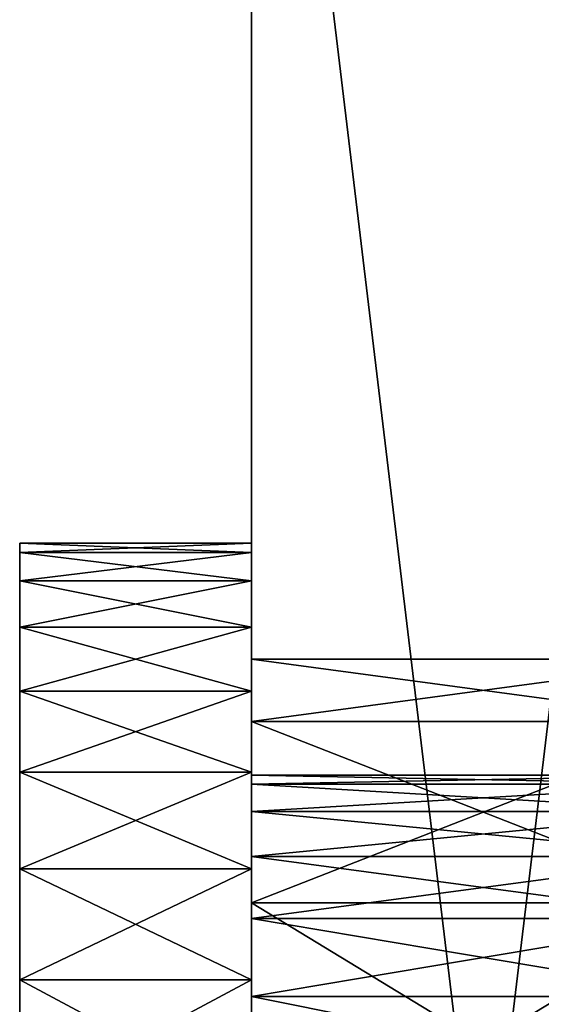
# Model space of a CAD drawing. Extents: x -340 to 340, y -36 to 33.
# Tile 40 of 252: x -310.4 to -309.27, y -4.75 to -2.62. Entities that reach past the tile are written whole.
import ezdxf

# ---------------------------------------------------------------- set-up
doc = ezdxf.new("R2010")
doc.units = 0
doc.header["$LTSCALE"] = 25.4
doc.layers.get('0').update_dxf_attribs({"color": 13, "linetype": 'CONTINUOUS'})

# ---------------------------------------------------------------- blocks, each defined once
blk = doc.blocks.new('OSLO-LED-60-7521-7517_STL')
at = {"color": 7}
for p, q in [((-309.9, -9.4585, 134.2773), (-309.9, -1.138, 124.741)), ((-309.9, -1.138, 180.6302), (-309.9, -9.4585, 171.0939)), ((-309.9, -1.138, 180.6302), (-309.9, -9.4585, 171.0939)), ((-309.9, -9.4585, 134.2773), (-309.9, -1.138, 124.741)), ((-309.9, -4.1373, 151.8358), (-309.9, -4.0027, 152.6856)), ((-309.9, -4.0027, 152.6856), (-309.9, -4.1373, 153.5354)), ((-308.9, -4.0027, 152.6856), (-309.9, -4.0027, 152.6856)), ((-309.9, -4.1373, 151.8358), (-309.9, -4.0027, 152.6856)), ((-308.9, -4.0027, 152.6856), (-309.9, -4.0027, 152.6856)), ((-309.9, -4.0027, 152.6856), (-309.9, -4.1373, 153.5354)), ((-309.9, -4.5279, 151.0692), (-309.9, -4.1373, 151.8358)), ((-309.9, -4.1373, 153.5354), (-309.9, -4.5279, 154.302)), ((-308.9, -4.1373, 151.8358), (-309.9, -4.1373, 151.8358)), ((-309.9, -4.5279, 151.0692), (-309.9, -4.1373, 151.8358)), ((-308.9, -4.1373, 151.8358), (-309.9, -4.1373, 151.8358)), ((-308.9, -4.1373, 153.5354), (-309.9, -4.1373, 153.5354)), ((-308.9, -4.1373, 153.5354), (-309.9, -4.1373, 153.5354)), ((-309.9, -4.1373, 153.5354), (-309.9, -4.5279, 154.302)), ((-309.9, -5.1363, 150.4608), (-309.9, -4.5279, 151.0692)), ((-309.9, -4.5279, 154.302), (-309.9, -5.1363, 154.9104)), ((-308.9, -4.5279, 151.0692), (-309.9, -4.5279, 151.0692)), ((-309.9, -5.1363, 150.4608), (-309.9, -4.5279, 151.0692)), ((-308.9, -4.5279, 151.0692), (-309.9, -4.5279, 151.0692)), ((-308.9, -4.5279, 154.302), (-309.9, -4.5279, 154.302)), ((-308.9, -4.5279, 154.302), (-309.9, -4.5279, 154.302)), ((-309.9, -4.5279, 154.302), (-309.9, -5.1363, 154.9104))]:
    blk.add_line(p, q, dxfattribs=at)
at = {"color": 0}
for p, q in [((-310.4, -3.773, 153.0339), (-310.4, -3.7527, 152.6856)), ((-310.4, -3.7527, 152.6856), (-310.4, -3.773, 152.3373)), ((-310.4, -3.7527, 152.6856), (-309.9, -3.7527, 152.6856)), ((-310.4, -3.773, 153.0339), (-310.4, -3.7527, 152.6856)), ((-310.4, -3.7527, 152.6856), (-310.4, -3.773, 152.3373)), ((-310.4, -3.7527, 152.6856), (-309.9, -3.7527, 152.6856)), ((-309.9, -3.773, 152.3373), (-309.9, -3.7527, 152.6856)), ((-309.9, -3.7527, 152.6856), (-309.9, -3.773, 153.0339)), ((-309.9, -3.7527, 152.6856), (-309.9, -3.773, 153.0339)), ((-309.9, -3.773, 152.3373), (-309.9, -3.7527, 152.6856)), ((-310.4, -3.773, 152.3373), (-310.4, -3.8336, 151.9938)), ((-310.4, -3.8336, 153.3775), (-310.4, -3.773, 153.0339)), ((-310.4, -3.773, 153.0339), (-309.9, -3.773, 153.0339)), ((-310.4, -3.8336, 153.3775), (-310.4, -3.773, 153.0339)), ((-310.4, -3.773, 153.0339), (-309.9, -3.773, 153.0339)), ((-310.4, -3.773, 152.3373), (-310.4, -3.8336, 151.9938)), ((-310.4, -3.773, 152.3373), (-309.9, -3.773, 152.3373)), ((-310.4, -3.773, 152.3373), (-309.9, -3.773, 152.3373)), ((-309.9, -3.8336, 151.9938), (-309.9, -3.773, 152.3373)), ((-309.9, -3.773, 153.0339), (-309.9, -3.8336, 153.3775)), ((-309.9, -3.773, 153.0339), (-309.9, -3.8336, 153.3775)), ((-309.9, -3.8336, 151.9938), (-309.9, -3.773, 152.3373)), ((-310.4, -3.8336, 151.9938), (-310.4, -3.9336, 151.6595)), ((-310.4, -3.9336, 153.7117), (-310.4, -3.8336, 153.3775)), ((-310.4, -3.8336, 153.3775), (-309.9, -3.8336, 153.3775)), ((-310.4, -3.9336, 153.7117), (-310.4, -3.8336, 153.3775)), ((-310.4, -3.8336, 153.3775), (-309.9, -3.8336, 153.3775)), ((-310.4, -3.8336, 151.9938), (-310.4, -3.9336, 151.6595)), ((-310.4, -3.8336, 151.9938), (-309.9, -3.8336, 151.9938)), ((-310.4, -3.8336, 151.9938), (-309.9, -3.8336, 151.9938)), ((-309.9, -3.9336, 151.6595), (-309.9, -3.8336, 151.9938)), ((-309.9, -3.8336, 153.3775), (-309.9, -3.9336, 153.7117)), ((-309.9, -3.8336, 153.3775), (-309.9, -3.9336, 153.7117)), ((-309.9, -3.9336, 151.6595), (-309.9, -3.8336, 151.9938)), ((-310.4, -3.9336, 151.6595), (-310.4, -4.0718, 151.3392)), ((-310.4, -4.0718, 154.032), (-310.4, -3.9336, 153.7117)), ((-310.4, -3.9336, 153.7117), (-309.9, -3.9336, 153.7117)), ((-310.4, -4.0718, 154.032), (-310.4, -3.9336, 153.7117)), ((-310.4, -3.9336, 153.7117), (-309.9, -3.9336, 153.7117)), ((-310.4, -3.9336, 151.6595), (-310.4, -4.0718, 151.3392)), ((-310.4, -3.9336, 151.6595), (-309.9, -3.9336, 151.6595)), ((-310.4, -3.9336, 151.6595), (-309.9, -3.9336, 151.6595)), ((-309.9, -4.0718, 151.3392), (-309.9, -3.9336, 151.6595)), ((-309.9, -3.9336, 153.7117), (-309.9, -4.0718, 154.032)), ((-309.9, -3.9336, 153.7117), (-309.9, -4.0718, 154.032)), ((-309.9, -4.0718, 151.3392), (-309.9, -3.9336, 151.6595)), ((-310.4, -4.0718, 151.3392), (-310.4, -4.2463, 151.0371)), ((-310.4, -4.2463, 154.3341), (-310.4, -4.0718, 154.032)), ((-310.4, -4.0718, 154.032), (-309.9, -4.0718, 154.032)), ((-310.4, -4.2463, 154.3341), (-310.4, -4.0718, 154.032)), ((-310.4, -4.0718, 154.032), (-309.9, -4.0718, 154.032)), ((-310.4, -4.0718, 151.3392), (-310.4, -4.2463, 151.0371)), ((-310.4, -4.0718, 151.3392), (-309.9, -4.0718, 151.3392)), ((-310.4, -4.0718, 151.3392), (-309.9, -4.0718, 151.3392)), ((-309.9, -4.2463, 151.0371), (-309.9, -4.0718, 151.3392)), ((-309.9, -4.0718, 154.032), (-309.9, -4.2463, 154.3341)), ((-309.9, -4.0718, 154.032), (-309.9, -4.2463, 154.3341)), ((-309.9, -4.2463, 151.0371), (-309.9, -4.0718, 151.3392)), ((-310.4, -4.2463, 151.0371), (-310.4, -4.4546, 150.7572)), ((-310.4, -4.4546, 154.614), (-310.4, -4.2463, 154.3341)), ((-310.4, -4.2463, 154.3341), (-309.9, -4.2463, 154.3341)), ((-310.4, -4.4546, 154.614), (-310.4, -4.2463, 154.3341)), ((-310.4, -4.2463, 154.3341), (-309.9, -4.2463, 154.3341)), ((-310.4, -4.2463, 151.0371), (-310.4, -4.4546, 150.7572)), ((-310.4, -4.2463, 151.0371), (-309.9, -4.2463, 151.0371)), ((-310.4, -4.2463, 151.0371), (-309.9, -4.2463, 151.0371)), ((-309.9, -4.4546, 150.7572), (-309.9, -4.2463, 151.0371)), ((-309.9, -4.2463, 154.3341), (-309.9, -4.4546, 154.614)), ((-309.9, -4.2463, 154.3341), (-309.9, -4.4546, 154.614)), ((-309.9, -4.4546, 150.7572), (-309.9, -4.2463, 151.0371)), ((-309.9, -4.2527, 152.6856), (-308.9, -4.2527, 152.6856)), ((-309.9, -4.2527, 152.6856), (-309.9, -4.2724, 152.9989)), ((-309.9, -4.2724, 152.3723), (-309.9, -4.2527, 152.6856)), ((-309.9, -4.2527, 152.6856), (-308.9, -4.2527, 152.6856)), ((-309.9, -4.2527, 152.6856), (-309.9, -4.2724, 152.9989)), ((-309.9, -4.2724, 152.3723), (-309.9, -4.2527, 152.6856)), ((-309.9, -4.2724, 152.9989), (-308.9, -4.2724, 152.9989)), ((-309.9, -4.2724, 152.9989), (-309.9, -4.3313, 153.3073)), ((-309.9, -4.2724, 152.9989), (-308.9, -4.2724, 152.9989)), ((-309.9, -4.3313, 152.0639), (-309.9, -4.2724, 152.3723)), ((-309.9, -4.2724, 152.3723), (-308.9, -4.2724, 152.3723)), ((-309.9, -4.2724, 152.3723), (-308.9, -4.2724, 152.3723)), ((-309.9, -4.2724, 152.9989), (-309.9, -4.3313, 153.3073)), ((-309.9, -4.3313, 152.0639), (-309.9, -4.2724, 152.3723)), ((-309.9, -4.3313, 153.3073), (-308.9, -4.3313, 153.3073)), ((-309.9, -4.3313, 153.3073), (-309.9, -4.4283, 153.6059)), ((-309.9, -4.3313, 153.3073), (-308.9, -4.3313, 153.3073)), ((-309.9, -4.4283, 151.7653), (-309.9, -4.3313, 152.0639)), ((-309.9, -4.3313, 152.0639), (-308.9, -4.3313, 152.0639)), ((-309.9, -4.3313, 152.0639), (-308.9, -4.3313, 152.0639)), ((-309.9, -4.3313, 153.3073), (-309.9, -4.4283, 153.6059)), ((-309.9, -4.4283, 151.7653), (-309.9, -4.3313, 152.0639)), ((-309.9, -4.4283, 153.6059), (-308.9, -4.4283, 153.6059)), ((-309.9, -4.4283, 153.6059), (-309.9, -4.562, 153.89)), ((-309.9, -4.4283, 153.6059), (-308.9, -4.4283, 153.6059)), ((-309.9, -4.562, 151.4812), (-309.9, -4.4283, 151.7653)), ((-309.9, -4.4283, 151.7653), (-308.9, -4.4283, 151.7653)), ((-309.9, -4.4283, 151.7653), (-308.9, -4.4283, 151.7653)), ((-309.9, -4.4283, 153.6059), (-309.9, -4.562, 153.89)), ((-309.9, -4.562, 151.4812), (-309.9, -4.4283, 151.7653)), ((-310.4, -4.4546, 150.7572), (-310.4, -4.694, 150.5035)), ((-310.4, -4.694, 154.8677), (-310.4, -4.4546, 154.614)), ((-310.4, -4.4546, 154.614), (-309.9, -4.4546, 154.614)), ((-310.4, -4.694, 154.8677), (-310.4, -4.4546, 154.614)), ((-310.4, -4.4546, 154.614), (-309.9, -4.4546, 154.614)), ((-310.4, -4.4546, 150.7572), (-310.4, -4.694, 150.5035)), ((-310.4, -4.4546, 150.7572), (-309.9, -4.4546, 150.7572)), ((-310.4, -4.4546, 150.7572), (-309.9, -4.4546, 150.7572)), ((-309.9, -4.694, 150.5035), (-309.9, -4.4546, 150.7572)), ((-309.9, -4.4546, 154.614), (-309.9, -4.694, 154.8677)), ((-309.9, -4.4546, 154.614), (-309.9, -4.694, 154.8677)), ((-309.9, -4.694, 150.5035), (-309.9, -4.4546, 150.7572)), ((-309.9, -4.562, 153.89), (-308.9, -4.562, 153.89)), ((-309.9, -4.562, 153.89), (-309.9, -4.7302, 154.1551)), ((-309.9, -4.562, 153.89), (-308.9, -4.562, 153.89)), ((-309.9, -4.7302, 151.2161), (-309.9, -4.562, 151.4812)), ((-309.9, -4.562, 151.4812), (-308.9, -4.562, 151.4812)), ((-309.9, -4.562, 151.4812), (-308.9, -4.562, 151.4812)), ((-309.9, -4.562, 153.89), (-309.9, -4.7302, 154.1551)), ((-309.9, -4.7302, 151.2161), (-309.9, -4.562, 151.4812)), ((-310.4, -4.694, 150.5035), (-310.4, -4.9612, 150.2792)), ((-310.4, -4.9612, 155.092), (-310.4, -4.694, 154.8677)), ((-310.4, -4.694, 154.8677), (-309.9, -4.694, 154.8677)), ((-310.4, -4.9612, 155.092), (-310.4, -4.694, 154.8677)), ((-310.4, -4.694, 154.8677), (-309.9, -4.694, 154.8677)), ((-310.4, -4.694, 150.5035), (-310.4, -4.9612, 150.2792)), ((-310.4, -4.694, 150.5035), (-309.9, -4.694, 150.5035)), ((-310.4, -4.694, 150.5035), (-309.9, -4.694, 150.5035)), ((-309.9, -4.9612, 150.2792), (-309.9, -4.694, 150.5035)), ((-309.9, -4.694, 154.8677), (-309.9, -4.9612, 155.092)), ((-309.9, -4.694, 154.8677), (-309.9, -4.9612, 155.092)), ((-309.9, -4.9612, 150.2792), (-309.9, -4.694, 150.5035)), ((-309.9, -4.7302, 154.1551), (-308.9, -4.7302, 154.1551)), ((-309.9, -4.7302, 154.1551), (-309.9, -4.9303, 154.397)), ((-309.9, -4.7302, 154.1551), (-308.9, -4.7302, 154.1551)), ((-309.9, -4.9303, 150.9742), (-309.9, -4.7302, 151.2161)), ((-309.9, -4.7302, 151.2161), (-308.9, -4.7302, 151.2161)), ((-309.9, -4.7302, 151.2161), (-308.9, -4.7302, 151.2161)), ((-309.9, -4.7302, 154.1551), (-309.9, -4.9303, 154.397)), ((-309.9, -4.9303, 150.9742), (-309.9, -4.7302, 151.2161))]:
    blk.add_line(p, q, dxfattribs=at)
at = {"color": 7}
mesh = blk.add_polyface(dxfattribs=at)
corners = [(-309.9, -16.0726, 156.6894), (-309.9, -16.3283, 151.3469), (-309.9, -16.3283, 154.0243), (-309.9, -16.0726, 148.6819), (-309.9, -15.5635, 159.3178), (-309.9, -15.5635, 146.0534), (-309.9, -14.8057, 161.8857), (-309.9, -14.8057, 143.4855), (-309.9, -13.8061, 164.3694), (-309.9, -13.8061, 141.0018), (-309.9, -12.5739, 166.7463), (-309.9, -12.5739, 138.6249), (-309.9, -11.1202, 168.9947), (-309.9, -11.1202, 136.3766), (-309.9, -9.4585, 171.0939), (-309.9, -9.5027, 152.6856), (-309.9, -9.3681, 153.5354), (-309.9, -1.138, 180.6302), (-309.9, -8.9775, 154.302), (-309.9, -8.3691, 154.9104), (-309.9, -7.6025, 155.301), (-309.9, -6.7527, 155.4356), (-309.9, -5.9029, 155.301), (-309.9, -5.1363, 154.9104), (-309.9, -4.5279, 154.302), (-309.9, -4.1373, 153.5354), (-309.9, -4.0027, 152.6856), (-309.9, -9.4585, 134.2773), (-309.9, -9.3681, 151.8358), (-309.9, -1.138, 124.741), (-309.9, -8.9775, 151.0692), (-309.9, -8.3691, 150.4608), (-309.9, -7.6025, 150.0702), (-309.9, -6.7527, 149.9356), (-309.9, -5.9029, 150.0702), (-309.9, -5.1363, 150.4608), (-309.9, -4.5279, 151.0692), (-309.9, -4.1373, 151.8358), (-309.9, -0.2003, 181.4981), (-309.9, -0.2003, 123.8732), (-309.9, 0.8999, 182.1476), (-309.9, 0.8999, 123.2236), (-309.9, 2.1126, 182.5496), (-309.9, 2.1126, 122.8216), (-309.9, 3.383, 182.6856), (-309.9, 3.383, 122.6856), (-309.9, 33.2473, 182.6856), (-309.9, 33.2473, 122.6856)]
mesh.append_faces([[corners[k] for k in face] for face in [(0, 1, 2), (45, 46, 47)]], dxfattribs={"vtx0": -1, "color": 7})
mesh.append_faces([[corners[k] for k in face] for face in [(1, 0, 3), (3, 4, 5), (5, 6, 7), (7, 8, 9), (9, 10, 11), (11, 12, 13), (15, 14, 16), (16, 17, 18), (18, 17, 19), (19, 17, 20), (20, 17, 21), (21, 17, 22), (22, 17, 23), (23, 17, 24), (24, 17, 25), (25, 17, 26), (27, 28, 29), (29, 38, 39), (39, 40, 41), (41, 42, 43), (43, 44, 45)]], dxfattribs={"vtx0": -1, "vtx1": -1, "color": 7})
mesh.append_faces([[corners[k] for k in face] for face in [(13, 14, 15), (29, 26, 17)]], dxfattribs={"vtx0": -1, "vtx1": -1, "vtx2": -1, "color": 7})
mesh.append_faces([[corners[k] for k in face] for face in [(3, 0, 4), (5, 4, 6), (7, 6, 8), (9, 8, 10), (11, 10, 12), (13, 12, 14), (16, 14, 17), (15, 27, 13), (27, 15, 28), (29, 28, 30), (29, 30, 31), (29, 31, 32), (29, 32, 33), (29, 33, 34), (29, 34, 35), (29, 35, 36), (29, 36, 37), (29, 37, 26), (29, 17, 38), (39, 38, 40), (41, 40, 42), (43, 42, 44), (45, 44, 46)]], dxfattribs={"vtx0": -1, "vtx2": -1, "color": 7})
mesh = blk.add_polyface(dxfattribs=at)
corners = [(-308.9, -9.4585, 134.2773), (-309.9, -1.138, 124.741), (-308.9, -1.138, 124.741), (-309.9, -9.4585, 134.2773)]
mesh.append_faces([[corners[k] for k in face] for face in [(0, 1, 2), (1, 0, 3)]], dxfattribs={"vtx0": -1, "color": 7})
mesh = blk.add_polyface(dxfattribs=at)
corners = [(-308.9, -1.138, 180.6302), (-309.9, -9.4585, 171.0939), (-308.9, -9.4585, 171.0939), (-309.9, -1.138, 180.6302)]
mesh.append_faces([[corners[k] for k in face] for face in [(0, 1, 2), (1, 0, 3)]], dxfattribs={"vtx0": -1, "color": 7})
at = {"color": 0}
mesh = blk.add_polyface(dxfattribs=at)
corners = [(-310.4, -9.7324, 153.0339), (-310.4, -9.7324, 152.3373), (-310.4, -9.7527, 152.6856), (-310.4, -9.6719, 153.3775), (-310.4, -9.6719, 151.9938), (-310.4, -9.5718, 153.7117), (-310.4, -9.5718, 151.6595), (-310.4, -9.4336, 154.032), (-310.4, -9.4336, 151.3392), (-310.4, -9.2592, 154.3341), (-310.4, -9.2592, 151.0371), (-310.4, -9.0509, 154.614), (-310.4, -9.0509, 150.7572), (-310.4, -8.8114, 154.8677), (-310.4, -8.8114, 150.5035), (-310.4, -8.7478, 152.8251), (-310.4, -8.5442, 155.092), (-310.4, -8.709, 153.1014), (-310.4, -8.6321, 153.3696), (-310.4, -8.5186, 153.6246), (-310.4, -8.2527, 155.2837), (-310.4, -8.3708, 153.8612), (-310.4, -8.1914, 154.0749), (-310.4, -7.941, 155.4403), (-310.4, -7.984, 154.2616), (-310.4, -7.7527, 154.4177), (-310.4, -7.6131, 155.5596), (-310.4, -7.5019, 154.54), (-310.4, -7.2737, 155.64), (-310.4, -7.2366, 154.6262), (-310.4, -6.9272, 155.6805), (-310.4, -6.9618, 154.6747), (-310.4, -6.6829, 154.6844), (-310.4, -6.5783, 155.6805), (-310.4, -6.4054, 154.6552), (-310.4, -6.2318, 155.64), (-310.4, -6.1347, 154.5877), (-310.4, -5.8923, 155.5596), (-310.4, -5.876, 154.4832), (-310.4, -5.5645, 155.4403), (-310.4, -5.6343, 154.3437), (-310.4, -5.4145, 154.1719), (-310.4, -5.2527, 155.2837), (-310.4, -5.2206, 153.9712), (-310.4, -4.9612, 155.092), (-310.4, -5.0566, 153.7455), (-310.4, -4.9256, 153.4991), (-310.4, -4.694, 154.8677), (-310.4, -4.8302, 153.2369), (-310.4, -4.7722, 152.964), (-310.4, -4.7527, 152.6856), (-310.4, -8.7478, 152.5461), (-310.4, -8.5442, 150.2792), (-310.4, -8.709, 152.2698), (-310.4, -8.6321, 152.0016), (-310.4, -8.5186, 151.7467), (-310.4, -8.2527, 150.0875), (-310.4, -8.3708, 151.51), (-310.4, -8.1914, 151.2963), (-310.4, -7.941, 149.931), (-310.4, -7.984, 151.1096), (-310.4, -7.7527, 150.9536), (-310.4, -7.6131, 149.8116), (-310.4, -7.5019, 150.8312), (-310.4, -7.2737, 149.7312), (-310.4, -7.2366, 150.745), (-310.4, -6.9272, 149.6907), (-310.4, -6.9618, 150.6966), (-310.4, -6.6829, 150.6868), (-310.4, -6.5783, 149.6907), (-310.4, -6.4054, 150.716), (-310.4, -6.2318, 149.7312), (-310.4, -6.1347, 150.7835), (-310.4, -5.8923, 149.8116), (-310.4, -5.876, 150.888), (-310.4, -5.5645, 149.931), (-310.4, -5.6343, 151.0275), (-310.4, -5.4145, 151.1993), (-310.4, -5.2527, 150.0875), (-310.4, -5.2206, 151.4), (-310.4, -4.9612, 150.2792), (-310.4, -5.0566, 151.6258), (-310.4, -4.9256, 151.8721), (-310.4, -4.694, 150.5035), (-310.4, -4.8302, 152.1343), (-310.4, -4.7722, 152.4073), (-310.4, -4.4546, 154.614), (-310.4, -4.4546, 150.7572), (-310.4, -4.2463, 154.3341), (-310.4, -4.2463, 151.0371), (-310.4, -4.0718, 154.032), (-310.4, -4.0718, 151.3392), (-310.4, -3.9336, 153.7117), (-310.4, -3.9336, 151.6595), (-310.4, -3.8336, 153.3775), (-310.4, -3.8336, 151.9938), (-310.4, -3.773, 153.0339), (-310.4, -3.773, 152.3373), (-310.4, -3.7527, 152.6856)]
mesh.append_faces([[corners[k] for k in face] for face in [(0, 1, 2), (97, 96, 98)]], dxfattribs={"vtx0": -1, "color": 0})
mesh.append_faces([[corners[k] for k in face] for face in [(1, 3, 4), (4, 5, 6), (6, 7, 8), (8, 9, 10), (10, 11, 12), (12, 13, 14), (15, 16, 17), (17, 16, 18), (18, 16, 19), (19, 20, 21), (21, 20, 22), (22, 23, 24), (24, 23, 25), (25, 26, 27), (27, 28, 29), (29, 30, 31), (31, 30, 32), (32, 33, 34), (34, 35, 36), (36, 37, 38), (38, 39, 40), (40, 39, 41), (41, 42, 43), (43, 44, 45), (45, 44, 46), (46, 47, 48), (48, 47, 49), (49, 47, 50), (14, 51, 52), (51, 14, 15), (52, 55, 56), (56, 58, 59), (59, 61, 62), (62, 63, 64), (64, 65, 66), (66, 68, 69), (69, 70, 71), (71, 72, 73), (73, 74, 75), (75, 77, 78), (78, 79, 80), (80, 82, 83), (83, 86, 87), (87, 88, 89), (89, 90, 91), (91, 92, 93), (93, 94, 95), (95, 96, 97)]], dxfattribs={"vtx0": -1, "vtx1": -1, "color": 0})
mesh.append_faces([[corners[k] for k in face] for face in [(14, 13, 15), (83, 50, 47)]], dxfattribs={"vtx0": -1, "vtx1": -1, "vtx2": -1, "color": 0})
mesh.append_faces([[corners[k] for k in face] for face in [(1, 0, 3), (4, 3, 5), (6, 5, 7), (8, 7, 9), (10, 9, 11), (12, 11, 13), (15, 13, 16), (19, 16, 20), (22, 20, 23), (25, 23, 26), (27, 26, 28), (29, 28, 30), (32, 30, 33), (34, 33, 35), (36, 35, 37), (38, 37, 39), (41, 39, 42), (43, 42, 44), (46, 44, 47), (52, 51, 53), (52, 53, 54), (52, 54, 55), (56, 55, 57), (56, 57, 58), (59, 58, 60), (59, 60, 61), (62, 61, 63), (64, 63, 65), (66, 65, 67), (66, 67, 68), (69, 68, 70), (71, 70, 72), (73, 72, 74), (75, 74, 76), (75, 76, 77), (78, 77, 79), (80, 79, 81), (80, 81, 82), (83, 82, 84), (83, 84, 85), (83, 85, 50), (83, 47, 86), (87, 86, 88), (89, 88, 90), (91, 90, 92), (93, 92, 94), (95, 94, 96)]], dxfattribs={"vtx0": -1, "vtx2": -1, "color": 0})
mesh = blk.add_polyface(dxfattribs=at)
corners = [(-310.4, -3.773, 153.0339), (-309.9, -3.7527, 152.6856), (-310.4, -3.7527, 152.6856), (-309.9, -3.773, 153.0339)]
mesh.append_faces([[corners[k] for k in face] for face in [(0, 1, 2), (1, 0, 3)]], dxfattribs={"vtx0": -1, "color": 0})
mesh = blk.add_polyface(dxfattribs=at)
corners = [(-310.4, -3.7527, 152.6856), (-309.9, -3.773, 152.3373), (-310.4, -3.773, 152.3373), (-309.9, -3.7527, 152.6856)]
mesh.append_faces([[corners[k] for k in face] for face in [(0, 1, 2), (1, 0, 3)]], dxfattribs={"vtx0": -1, "color": 0})
mesh = blk.add_polyface(dxfattribs=at)
corners = [(-309.9, -9.7324, 152.3373), (-309.9, -9.7324, 153.0339), (-309.9, -9.7527, 152.6856), (-309.9, -9.6719, 151.9938), (-309.9, -9.6719, 153.3775), (-309.9, -9.5718, 151.6595), (-309.9, -9.5718, 153.7117), (-309.9, -9.4336, 151.3392), (-309.9, -9.4336, 154.032), (-309.9, -9.2592, 151.0371), (-309.9, -9.2592, 154.3341), (-309.9, -9.2527, 152.6856), (-309.9, -9.233, 152.3723), (-309.9, -9.0509, 150.7572), (-309.9, -9.1742, 152.0639), (-309.9, -9.0772, 151.7653), (-309.9, -8.9435, 151.4812), (-309.9, -8.8114, 150.5035), (-309.9, -8.7753, 151.2161), (-309.9, -8.5442, 150.2792), (-309.9, -8.5751, 150.9742), (-309.9, -8.3463, 150.7593), (-309.9, -8.2527, 150.0875), (-309.9, -8.0923, 150.5748), (-309.9, -7.941, 149.931), (-309.9, -7.8172, 150.4235), (-309.9, -7.6131, 149.8116), (-309.9, -7.5253, 150.308), (-309.9, -7.2737, 149.7312), (-309.9, -7.2212, 150.2299), (-309.9, -6.9272, 149.6907), (-309.9, -6.9097, 150.1905), (-309.9, -6.5783, 149.6907), (-309.9, -6.5957, 150.1905), (-309.9, -6.2843, 150.2299), (-309.9, -6.2318, 149.7312), (-309.9, -5.9802, 150.308), (-309.9, -5.8923, 149.8116), (-309.9, -5.6883, 150.4235), (-309.9, -5.5645, 149.931), (-309.9, -5.4132, 150.5748), (-309.9, -5.2527, 150.0875), (-309.9, -5.1592, 150.7593), (-309.9, -4.9612, 150.2792), (-309.9, -4.9303, 150.9742), (-309.9, -4.694, 150.5035), (-309.9, -4.7302, 151.2161), (-309.9, -4.562, 151.4812), (-309.9, -4.4546, 150.7572), (-309.9, -4.4283, 151.7653), (-309.9, -4.2463, 151.0371), (-309.9, -4.3313, 152.0639), (-309.9, -4.2724, 152.3723), (-309.9, -4.2527, 152.6856), (-309.9, -9.233, 152.9989), (-309.9, -9.0509, 154.614), (-309.9, -9.1742, 153.3073), (-309.9, -9.0772, 153.6059), (-309.9, -8.9435, 153.89), (-309.9, -8.8114, 154.8677), (-309.9, -8.7753, 154.1551), (-309.9, -8.5442, 155.092), (-309.9, -8.5751, 154.397), (-309.9, -8.3463, 154.6119), (-309.9, -8.2527, 155.2837), (-309.9, -8.0923, 154.7964), (-309.9, -7.941, 155.4403), (-309.9, -7.8172, 154.9477), (-309.9, -7.6131, 155.5596), (-309.9, -7.5253, 155.0632), (-309.9, -7.2737, 155.64), (-309.9, -7.2212, 155.1413), (-309.9, -6.9272, 155.6805), (-309.9, -6.9097, 155.1807), (-309.9, -6.5783, 155.6805), (-309.9, -6.5957, 155.1807), (-309.9, -6.2843, 155.1413), (-309.9, -6.2318, 155.64), (-309.9, -5.9802, 155.0632), (-309.9, -5.8923, 155.5596), (-309.9, -5.6883, 154.9477), (-309.9, -5.5645, 155.4403), (-309.9, -5.4132, 154.7964), (-309.9, -5.2527, 155.2837), (-309.9, -5.1592, 154.6119), (-309.9, -4.9612, 155.092), (-309.9, -4.9303, 154.397), (-309.9, -4.694, 154.8677), (-309.9, -4.7302, 154.1551), (-309.9, -4.562, 153.89), (-309.9, -4.4546, 154.614), (-309.9, -4.4283, 153.6059), (-309.9, -4.2463, 154.3341), (-309.9, -4.3313, 153.3073), (-309.9, -4.2724, 152.9989), (-309.9, -4.0718, 151.3392), (-309.9, -4.0718, 154.032), (-309.9, -3.9336, 151.6595), (-309.9, -3.9336, 153.7117), (-309.9, -3.8336, 151.9938), (-309.9, -3.8336, 153.3775), (-309.9, -3.773, 152.3373), (-309.9, -3.773, 153.0339), (-309.9, -3.7527, 152.6856)]
mesh.append_faces([[corners[k] for k in face] for face in [(0, 1, 2), (102, 101, 103)]], dxfattribs={"vtx0": -1, "color": 0})
mesh.append_faces([[corners[k] for k in face] for face in [(1, 3, 4), (4, 5, 6), (6, 7, 8), (8, 9, 10), (11, 9, 12), (12, 13, 14), (14, 13, 15), (15, 13, 16), (16, 17, 18), (18, 19, 20), (20, 19, 21), (21, 22, 23), (23, 24, 25), (25, 26, 27), (27, 28, 29), (29, 30, 31), (31, 32, 33), (33, 32, 34), (34, 35, 36), (36, 37, 38), (38, 39, 40), (40, 41, 42), (42, 43, 44), (44, 45, 46), (46, 45, 47), (47, 48, 49), (49, 50, 51), (51, 50, 52), (52, 50, 53), (10, 54, 55), (54, 10, 11), (55, 58, 59), (59, 60, 61), (61, 63, 64), (64, 65, 66), (66, 67, 68), (68, 69, 70), (70, 71, 72), (72, 73, 74), (74, 76, 77), (77, 78, 79), (79, 80, 81), (81, 82, 83), (83, 84, 85), (85, 86, 87), (87, 89, 90), (90, 91, 92), (92, 95, 96), (96, 97, 98), (98, 99, 100), (100, 101, 102)]], dxfattribs={"vtx0": -1, "vtx1": -1, "color": 0})
mesh.append_faces([[corners[k] for k in face] for face in [(10, 9, 11), (92, 53, 50)]], dxfattribs={"vtx0": -1, "vtx1": -1, "vtx2": -1, "color": 0})
mesh.append_faces([[corners[k] for k in face] for face in [(1, 0, 3), (4, 3, 5), (6, 5, 7), (8, 7, 9), (12, 9, 13), (16, 13, 17), (18, 17, 19), (21, 19, 22), (23, 22, 24), (25, 24, 26), (27, 26, 28), (29, 28, 30), (31, 30, 32), (34, 32, 35), (36, 35, 37), (38, 37, 39), (40, 39, 41), (42, 41, 43), (44, 43, 45), (47, 45, 48), (49, 48, 50), (55, 54, 56), (55, 56, 57), (55, 57, 58), (59, 58, 60), (61, 60, 62), (61, 62, 63), (64, 63, 65), (66, 65, 67), (68, 67, 69), (70, 69, 71), (72, 71, 73), (74, 73, 75), (74, 75, 76), (77, 76, 78), (79, 78, 80), (81, 80, 82), (83, 82, 84), (85, 84, 86), (87, 86, 88), (87, 88, 89), (90, 89, 91), (92, 91, 93), (92, 93, 94), (92, 94, 53), (92, 50, 95), (96, 95, 97), (98, 97, 99), (100, 99, 101)]], dxfattribs={"vtx0": -1, "vtx2": -1, "color": 0})
mesh = blk.add_polyface(dxfattribs=at)
corners = [(-310.4, -3.8336, 153.3775), (-309.9, -3.773, 153.0339), (-310.4, -3.773, 153.0339), (-309.9, -3.8336, 153.3775)]
mesh.append_faces([[corners[k] for k in face] for face in [(0, 1, 2), (1, 0, 3)]], dxfattribs={"vtx0": -1, "color": 0})
mesh = blk.add_polyface(dxfattribs=at)
corners = [(-310.4, -3.773, 152.3373), (-309.9, -3.8336, 151.9938), (-310.4, -3.8336, 151.9938), (-309.9, -3.773, 152.3373)]
mesh.append_faces([[corners[k] for k in face] for face in [(0, 1, 2), (1, 0, 3)]], dxfattribs={"vtx0": -1, "color": 0})
mesh = blk.add_polyface(dxfattribs=at)
corners = [(-310.4, -3.9336, 153.7117), (-309.9, -3.8336, 153.3775), (-310.4, -3.8336, 153.3775), (-309.9, -3.9336, 153.7117)]
mesh.append_faces([[corners[k] for k in face] for face in [(0, 1, 2), (1, 0, 3)]], dxfattribs={"vtx0": -1, "color": 0})
mesh = blk.add_polyface(dxfattribs=at)
corners = [(-310.4, -3.8336, 151.9938), (-309.9, -3.9336, 151.6595), (-310.4, -3.9336, 151.6595), (-309.9, -3.8336, 151.9938)]
mesh.append_faces([[corners[k] for k in face] for face in [(0, 1, 2), (1, 0, 3)]], dxfattribs={"vtx0": -1, "color": 0})
mesh = blk.add_polyface(dxfattribs=at)
corners = [(-310.4, -4.0718, 154.032), (-309.9, -3.9336, 153.7117), (-310.4, -3.9336, 153.7117), (-309.9, -4.0718, 154.032)]
mesh.append_faces([[corners[k] for k in face] for face in [(0, 1, 2), (1, 0, 3)]], dxfattribs={"vtx0": -1, "color": 0})
mesh = blk.add_polyface(dxfattribs=at)
corners = [(-310.4, -3.9336, 151.6595), (-309.9, -4.0718, 151.3392), (-310.4, -4.0718, 151.3392), (-309.9, -3.9336, 151.6595)]
mesh.append_faces([[corners[k] for k in face] for face in [(0, 1, 2), (1, 0, 3)]], dxfattribs={"vtx0": -1, "color": 0})
at = {"color": 7}
mesh = blk.add_polyface(dxfattribs=at)
corners = [(-308.9, -4.0027, 152.6856), (-309.9, -4.1373, 151.8358), (-308.9, -4.1373, 151.8358), (-309.9, -4.0027, 152.6856)]
mesh.append_faces([[corners[k] for k in face] for face in [(0, 1, 2), (1, 0, 3)]], dxfattribs={"vtx0": -1, "color": 7})
mesh = blk.add_polyface(dxfattribs=at)
corners = [(-308.9, -4.1373, 153.5354), (-309.9, -4.0027, 152.6856), (-308.9, -4.0027, 152.6856), (-309.9, -4.1373, 153.5354)]
mesh.append_faces([[corners[k] for k in face] for face in [(0, 1, 2), (1, 0, 3)]], dxfattribs={"vtx0": -1, "color": 7})
at = {"color": 0}
mesh = blk.add_polyface(dxfattribs=at)
corners = [(-310.4, -4.2463, 154.3341), (-309.9, -4.0718, 154.032), (-310.4, -4.0718, 154.032), (-309.9, -4.2463, 154.3341)]
mesh.append_faces([[corners[k] for k in face] for face in [(0, 1, 2), (1, 0, 3)]], dxfattribs={"vtx0": -1, "color": 0})
mesh = blk.add_polyface(dxfattribs=at)
corners = [(-310.4, -4.0718, 151.3392), (-309.9, -4.2463, 151.0371), (-310.4, -4.2463, 151.0371), (-309.9, -4.0718, 151.3392)]
mesh.append_faces([[corners[k] for k in face] for face in [(0, 1, 2), (1, 0, 3)]], dxfattribs={"vtx0": -1, "color": 0})
at = {"color": 7}
mesh = blk.add_polyface(dxfattribs=at)
corners = [(-308.9, -4.1373, 151.8358), (-309.9, -4.5279, 151.0692), (-308.9, -4.5279, 151.0692), (-309.9, -4.1373, 151.8358)]
mesh.append_faces([[corners[k] for k in face] for face in [(0, 1, 2), (1, 0, 3)]], dxfattribs={"vtx0": -1, "color": 7})
mesh = blk.add_polyface(dxfattribs=at)
corners = [(-308.9, -4.5279, 154.302), (-309.9, -4.1373, 153.5354), (-308.9, -4.1373, 153.5354), (-309.9, -4.5279, 154.302)]
mesh.append_faces([[corners[k] for k in face] for face in [(0, 1, 2), (1, 0, 3)]], dxfattribs={"vtx0": -1, "color": 7})
at = {"color": 0}
mesh = blk.add_polyface(dxfattribs=at)
corners = [(-310.4, -4.4546, 154.614), (-309.9, -4.2463, 154.3341), (-310.4, -4.2463, 154.3341), (-309.9, -4.4546, 154.614)]
mesh.append_faces([[corners[k] for k in face] for face in [(0, 1, 2), (1, 0, 3)]], dxfattribs={"vtx0": -1, "color": 0})
mesh = blk.add_polyface(dxfattribs=at)
corners = [(-310.4, -4.2463, 151.0371), (-309.9, -4.4546, 150.7572), (-310.4, -4.4546, 150.7572), (-309.9, -4.2463, 151.0371)]
mesh.append_faces([[corners[k] for k in face] for face in [(0, 1, 2), (1, 0, 3)]], dxfattribs={"vtx0": -1, "color": 0})
mesh = blk.add_polyface(dxfattribs=at)
corners = [(-309.9, -4.2724, 152.9989), (-308.9, -4.2527, 152.6856), (-309.9, -4.2527, 152.6856), (-308.9, -4.2724, 152.9989)]
mesh.append_faces([[corners[k] for k in face] for face in [(0, 1, 2), (1, 0, 3)]], dxfattribs={"vtx0": -1, "color": 0})
mesh = blk.add_polyface(dxfattribs=at)
corners = [(-309.9, -4.2527, 152.6856), (-308.9, -4.2724, 152.3723), (-309.9, -4.2724, 152.3723), (-308.9, -4.2527, 152.6856)]
mesh.append_faces([[corners[k] for k in face] for face in [(0, 1, 2), (1, 0, 3)]], dxfattribs={"vtx0": -1, "color": 0})
mesh = blk.add_polyface(dxfattribs=at)
corners = [(-309.9, -4.3313, 153.3073), (-308.9, -4.2724, 152.9989), (-309.9, -4.2724, 152.9989), (-308.9, -4.3313, 153.3073)]
mesh.append_faces([[corners[k] for k in face] for face in [(0, 1, 2), (1, 0, 3)]], dxfattribs={"vtx0": -1, "color": 0})
mesh = blk.add_polyface(dxfattribs=at)
corners = [(-309.9, -4.2724, 152.3723), (-308.9, -4.3313, 152.0639), (-309.9, -4.3313, 152.0639), (-308.9, -4.2724, 152.3723)]
mesh.append_faces([[corners[k] for k in face] for face in [(0, 1, 2), (1, 0, 3)]], dxfattribs={"vtx0": -1, "color": 0})
mesh = blk.add_polyface(dxfattribs=at)
corners = [(-309.9, -4.4283, 153.6059), (-308.9, -4.3313, 153.3073), (-309.9, -4.3313, 153.3073), (-308.9, -4.4283, 153.6059)]
mesh.append_faces([[corners[k] for k in face] for face in [(0, 1, 2), (1, 0, 3)]], dxfattribs={"vtx0": -1, "color": 0})
mesh = blk.add_polyface(dxfattribs=at)
corners = [(-309.9, -4.3313, 152.0639), (-308.9, -4.4283, 151.7653), (-309.9, -4.4283, 151.7653), (-308.9, -4.3313, 152.0639)]
mesh.append_faces([[corners[k] for k in face] for face in [(0, 1, 2), (1, 0, 3)]], dxfattribs={"vtx0": -1, "color": 0})
mesh = blk.add_polyface(dxfattribs=at)
corners = [(-309.9, -4.562, 153.89), (-308.9, -4.4283, 153.6059), (-309.9, -4.4283, 153.6059), (-308.9, -4.562, 153.89)]
mesh.append_faces([[corners[k] for k in face] for face in [(0, 1, 2), (1, 0, 3)]], dxfattribs={"vtx0": -1, "color": 0})
mesh = blk.add_polyface(dxfattribs=at)
corners = [(-309.9, -4.4283, 151.7653), (-308.9, -4.562, 151.4812), (-309.9, -4.562, 151.4812), (-308.9, -4.4283, 151.7653)]
mesh.append_faces([[corners[k] for k in face] for face in [(0, 1, 2), (1, 0, 3)]], dxfattribs={"vtx0": -1, "color": 0})
mesh = blk.add_polyface(dxfattribs=at)
corners = [(-310.4, -4.694, 154.8677), (-309.9, -4.4546, 154.614), (-310.4, -4.4546, 154.614), (-309.9, -4.694, 154.8677)]
mesh.append_faces([[corners[k] for k in face] for face in [(0, 1, 2), (1, 0, 3)]], dxfattribs={"vtx0": -1, "color": 0})
mesh = blk.add_polyface(dxfattribs=at)
corners = [(-310.4, -4.4546, 150.7572), (-309.9, -4.694, 150.5035), (-310.4, -4.694, 150.5035), (-309.9, -4.4546, 150.7572)]
mesh.append_faces([[corners[k] for k in face] for face in [(0, 1, 2), (1, 0, 3)]], dxfattribs={"vtx0": -1, "color": 0})
at = {"color": 7}
mesh = blk.add_polyface(dxfattribs=at)
corners = [(-308.9, -5.1363, 150.4608), (-309.9, -4.5279, 151.0692), (-309.9, -5.1363, 150.4608), (-308.9, -4.5279, 151.0692)]
mesh.append_faces([[corners[k] for k in face] for face in [(0, 1, 2), (1, 0, 3)]], dxfattribs={"vtx0": -1, "color": 7})
mesh = blk.add_polyface(dxfattribs=at)
corners = [(-308.9, -4.5279, 154.302), (-309.9, -5.1363, 154.9104), (-309.9, -4.5279, 154.302), (-308.9, -5.1363, 154.9104)]
mesh.append_faces([[corners[k] for k in face] for face in [(0, 1, 2), (1, 0, 3)]], dxfattribs={"vtx0": -1, "color": 7})
at = {"color": 0}
mesh = blk.add_polyface(dxfattribs=at)
corners = [(-309.9, -4.7302, 154.1551), (-308.9, -4.562, 153.89), (-309.9, -4.562, 153.89), (-308.9, -4.7302, 154.1551)]
mesh.append_faces([[corners[k] for k in face] for face in [(0, 1, 2), (1, 0, 3)]], dxfattribs={"vtx0": -1, "color": 0})
mesh = blk.add_polyface(dxfattribs=at)
corners = [(-309.9, -4.562, 151.4812), (-308.9, -4.7302, 151.2161), (-309.9, -4.7302, 151.2161), (-308.9, -4.562, 151.4812)]
mesh.append_faces([[corners[k] for k in face] for face in [(0, 1, 2), (1, 0, 3)]], dxfattribs={"vtx0": -1, "color": 0})
mesh = blk.add_polyface(dxfattribs=at)
corners = [(-309.9, -4.9612, 155.092), (-310.4, -4.694, 154.8677), (-310.4, -4.9612, 155.092), (-309.9, -4.694, 154.8677)]
mesh.append_faces([[corners[k] for k in face] for face in [(0, 1, 2), (1, 0, 3)]], dxfattribs={"vtx0": -1, "color": 0})
mesh = blk.add_polyface(dxfattribs=at)
corners = [(-309.9, -4.694, 150.5035), (-310.4, -4.9612, 150.2792), (-310.4, -4.694, 150.5035), (-309.9, -4.9612, 150.2792)]
mesh.append_faces([[corners[k] for k in face] for face in [(0, 1, 2), (1, 0, 3)]], dxfattribs={"vtx0": -1, "color": 0})
mesh = blk.add_polyface(dxfattribs=at)
corners = [(-309.9, -4.9303, 154.397), (-308.9, -4.7302, 154.1551), (-309.9, -4.7302, 154.1551), (-308.9, -4.9303, 154.397)]
mesh.append_faces([[corners[k] for k in face] for face in [(0, 1, 2), (1, 0, 3)]], dxfattribs={"vtx0": -1, "color": 0})
mesh = blk.add_polyface(dxfattribs=at)
corners = [(-309.9, -4.7302, 151.2161), (-308.9, -4.9303, 150.9742), (-309.9, -4.9303, 150.9742), (-308.9, -4.7302, 151.2161)]
mesh.append_faces([[corners[k] for k in face] for face in [(0, 1, 2), (1, 0, 3)]], dxfattribs={"vtx0": -1, "color": 0})

msp = doc.modelspace()

# ---------------------------------------------------------------- block references
at = {"color": 0}
msp.add_blockref('OSLO-LED-60-7521-7517_STL', (0, 0), dxfattribs=at)

doc.saveas('drawing.dxf')
